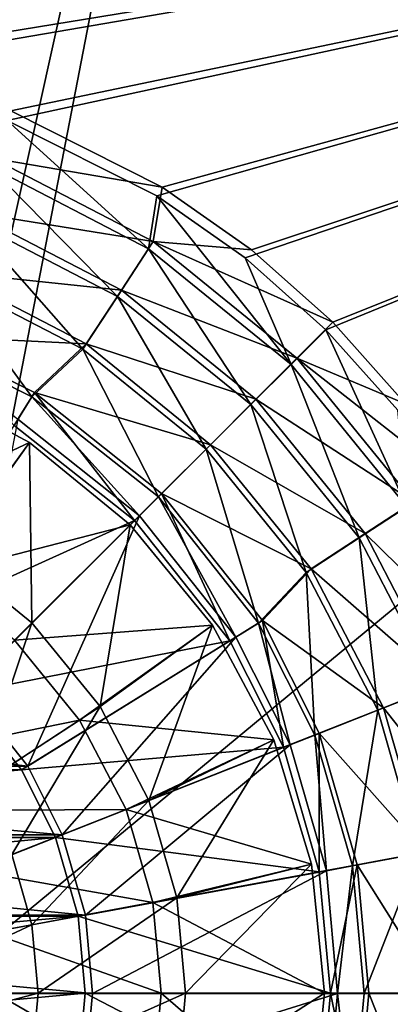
# Model space of a CAD drawing. Header units: metres. Extents: x -1004 to 0, y -708 to 0.
# Tile 48 of 119: x -448 to -392, y -386 to -237. Entities that reach past the tile are written whole.
import ezdxf

# ---------------------------------------------------------------- set-up
doc = ezdxf.new("R2010")
doc.units = ezdxf.units.M

msp = doc.modelspace()

# ---------------------------------------------------------------- linework, layer by layer
at = {"layer": 'top0123410'}
for points in [[(-820.797791, -194.344879, 2169.999756), (-502.024689, -242.310577, 2169.999756), (-183.251602, -194.344879, 2169.999756)], [(-502.024689, -242.310577, 2169.999756), (-476.228455, -244.678146, 2169.999756), (-183.251602, -194.344879, 2169.999756)], [(-183.251602, -194.344879, 2169.999756), (-476.228455, -244.678146, 2169.999756), (-449.843536, -252.267075, 2169.999756)], [(-449.843536, -252.267075, 2169.999756), (-427.275421, -263.627228, 2169.999756), (-183.251602, -194.344879, 2169.999756)], [(-427.275421, -263.627228, 2169.999756), (-413.948547, -273.003815, 2169.999756), (-183.251602, -194.344879, 2169.999756)], [(-183.251602, -194.344879, 2169.999756), (-413.948547, -273.003815, 2169.999756), (-401.786102, -283.848236, 2169.999756)], [(-401.786102, -283.848236, 2169.999756), (-390.957733, -296.006012, 2169.999756), (-183.251602, -194.344879, 2169.999756)], [(-183.251602, -195.290787, 2167.143799), (-502.024689, -240.775314, 2167.143799), (-820.797791, -195.290787, 2167.143799)], [(-475.957306, -243.167007, 2167.143799), (-502.024689, -240.775314, 2167.143799), (-183.251602, -195.290787, 2167.143799)], [(-449.295624, -250.832809, 2167.143799), (-475.957306, -243.167007, 2167.143799), (-183.251602, -195.290787, 2167.143799)], [(-183.251602, -195.290787, 2167.143799), (-426.483063, -262.312103, 2167.143799), (-449.295624, -250.832809, 2167.143799)], [(-413.019135, -271.781433, 2167.143799), (-426.483063, -262.312103, 2167.143799), (-183.251602, -195.290787, 2167.143799)], [(-400.730347, -282.732788, 2167.143799), (-413.019135, -271.781433, 2167.143799), (-183.251602, -195.290787, 2167.143799)], [(-183.251602, -195.290787, 2167.143799), (-389.778992, -295.021576, 2167.143799), (-400.730347, -282.732788, 2167.143799)], [(-449.295624, -250.832809, 2167.143799), (-426.483063, -262.312103, 2167.143799), (-452.118256, -257.966095, 2158.308838)], [(-452.576904, -259.17218, 2161.194092), (-428.516052, -271.642426, 2161.194092), (-449.843536, -252.267075, 2169.999756)], [(-428.516052, -271.642426, 2161.194092), (-427.275421, -263.627228, 2169.999756), (-449.843536, -252.267075, 2169.999756)], [(-452.118256, -257.966095, 2158.308838), (-427.833801, -270.546967, 2158.308838), (-455.344879, -266.116364, 2150.335205)], [(-426.483063, -262.312103, 2167.143799), (-427.833801, -270.546967, 2158.308838), (-452.118256, -257.966095, 2158.308838)], [(-455.735016, -267.146332, 2153.198975), (-433.210876, -278.820129, 2153.198975), (-452.576904, -259.17218, 2161.194092)], [(-433.210876, -278.820129, 2153.198975), (-428.516052, -271.642426, 2161.194092), (-452.576904, -259.17218, 2161.194092)], [(-426.483063, -262.312103, 2167.143799), (-413.019135, -271.781433, 2167.143799), (-427.833801, -270.546967, 2158.308838)], [(-428.516052, -271.642426, 2161.194092), (-407.038971, -289.097931, 2161.194092), (-427.275421, -263.627228, 2169.999756)], [(-407.038971, -289.097931, 2161.194092), (-413.948547, -273.003815, 2169.999756), (-427.275421, -263.627228, 2169.999756)], [(-459.240082, -275.996613, 2146.241211), (-438.421478, -286.786469, 2146.241211), (-455.735016, -267.146332, 2153.198975)], [(-455.344879, -266.116364, 2150.335205), (-432.630463, -277.88385, 2150.335205), (-458.911438, -275.125244, 2143.397217)], [(-438.421478, -286.786469, 2146.241211), (-433.210876, -278.820129, 2153.198975), (-455.735016, -267.146332, 2153.198975)], [(-427.833801, -270.546967, 2158.308838), (-432.630463, -277.88385, 2150.335205), (-455.344879, -266.116364, 2150.335205)], [(-433.210876, -278.820129, 2153.198975), (-413.105469, -295.160797, 2153.198975), (-428.516052, -271.642426, 2161.194092)], [(-432.630463, -277.88385, 2150.335205), (-427.833801, -270.546967, 2158.308838), (-406.154877, -288.157349, 2158.308838)], [(-413.105469, -295.160797, 2153.198975), (-407.038971, -289.097931, 2161.194092), (-428.516052, -271.642426, 2161.194092)], [(-413.019135, -271.781433, 2167.143799), (-400.730347, -282.732788, 2167.143799), (-427.833801, -270.546967, 2158.308838)], [(-427.833801, -270.546967, 2158.308838), (-400.730347, -282.732788, 2167.143799), (-406.154877, -288.157349, 2158.308838)], [(-401.786102, -283.848236, 2169.999756), (-413.948547, -273.003815, 2169.999756), (-407.038971, -289.097931, 2161.194092)], [(-462.994904, -285.474976, 2140.483154), (-446.108032, -293.976166, 2140.483154), (-459.240082, -275.996613, 2146.241211)], [(-458.911438, -275.125244, 2143.397217), (-437.932495, -285.993652, 2143.397217), (-462.741882, -284.798279, 2137.627197)], [(-446.108032, -293.976166, 2140.483154), (-438.421478, -286.786469, 2146.241211), (-459.240082, -275.996613, 2146.241211)], [(-432.630463, -277.88385, 2150.335205), (-437.932495, -285.993652, 2143.397217), (-458.911438, -275.125244, 2143.397217)], [(-437.932495, -285.993652, 2143.397217), (-432.630463, -277.88385, 2150.335205), (-412.35318, -294.355652, 2150.335205)], [(-412.35318, -294.355652, 2150.335205), (-432.630463, -277.88385, 2150.335205), (-406.154877, -288.157349, 2158.308838)], [(-438.421478, -286.786469, 2146.241211), (-419.83847, -301.889801, 2146.241211), (-433.210876, -278.820129, 2153.198975)], [(-419.83847, -301.889801, 2146.241211), (-413.105469, -295.160797, 2153.198975), (-433.210876, -278.820129, 2153.198975)], [(-407.038971, -289.097931, 2161.194092), (-389.596252, -310.585388, 2161.194092), (-401.786102, -283.848236, 2169.999756)], [(-400.730347, -282.732788, 2167.143799), (-389.778992, -295.021576, 2167.143799), (-406.154877, -288.157349, 2158.308838)], [(-389.596252, -310.585388, 2161.194092), (-390.957733, -296.006012, 2169.999756), (-401.786102, -283.848236, 2169.999756)], [(-437.932495, -285.993652, 2143.397217), (-445.73996, -293.354492, 2137.627197), (-462.741882, -284.798279, 2137.627197)], [(-462.741882, -284.798279, 2137.627197), (-445.73996, -293.354492, 2137.627197), (-448.804932, -298.295258, 2137.627197)], [(-446.108032, -293.976166, 2140.483154), (-462.994904, -285.474976, 2140.483154), (-448.213531, -297.377197, 2140.483154)], [(-446.108032, -293.976166, 2140.483154), (-427.049561, -309.096649, 2140.483154), (-438.421478, -286.786469, 2146.241211)], [(-445.73996, -293.354492, 2137.627197), (-437.932495, -285.993652, 2143.397217), (-419.204498, -301.20694, 2143.397217)], [(-427.049561, -309.096649, 2140.483154), (-419.83847, -301.889801, 2146.241211), (-438.421478, -286.786469, 2146.241211)], [(-419.204498, -301.20694, 2143.397217), (-437.932495, -285.993652, 2143.397217), (-412.35318, -294.355652, 2150.335205)], [(-412.35318, -294.355652, 2150.335205), (-406.154877, -288.157349, 2158.308838), (-388.544525, -309.836243, 2158.308838)], [(-406.154877, -288.157349, 2158.308838), (-389.778992, -295.021576, 2167.143799), (-380.309662, -308.485504, 2167.143799)], [(-406.154877, -288.157349, 2158.308838), (-380.309662, -308.485504, 2167.143799), (-388.544525, -309.836243, 2158.308838)], [(-413.105469, -295.160797, 2153.198975), (-396.776764, -315.27594, 2153.198975), (-407.038971, -289.097931, 2161.194092)], [(-396.776764, -315.27594, 2153.198975), (-389.596252, -310.585388, 2161.194092), (-407.038971, -289.097931, 2161.194092)], [(-448.804932, -298.295258, 2137.627197), (-445.73996, -293.354492, 2137.627197), (-430.672394, -312.674835, 2137.627197)], [(-446.108032, -293.976166, 2140.483154), (-448.213531, -297.377197, 2140.483154), (-429.872559, -311.930481, 2140.483154)], [(-427.049561, -309.096649, 2140.483154), (-446.108032, -293.976166, 2140.483154), (-429.872559, -311.930481, 2140.483154)], [(-426.561127, -308.563568, 2137.627197), (-445.73996, -293.354492, 2137.627197), (-419.204498, -301.20694, 2143.397217)], [(-445.73996, -293.354492, 2137.627197), (-426.561127, -308.563568, 2137.627197), (-430.672394, -312.674835, 2137.627197)], [(-419.83847, -301.889801, 2146.241211), (-404.746185, -320.481812, 2146.241211), (-413.105469, -295.160797, 2153.198975)], [(-419.204498, -301.20694, 2143.397217), (-412.35318, -294.355652, 2150.335205), (-395.881409, -314.632935, 2150.335205)], [(-404.746185, -320.481812, 2146.241211), (-396.776764, -315.27594, 2153.198975), (-413.105469, -295.160797, 2153.198975)], [(-395.881409, -314.632935, 2150.335205), (-412.35318, -294.355652, 2150.335205), (-388.544525, -309.836243, 2158.308838)], [(-448.804932, -298.295258, 2137.627197), (-430.672394, -312.674835, 2137.627197), (-468.283112, -329.694305, 2167.143799)], [(-456.010193, -338.048004, 2169.999756), (-429.872559, -311.930481, 2140.483154), (-448.213531, -297.377197, 2140.483154)], [(-426.561127, -308.563568, 2137.627197), (-419.204498, -301.20694, 2143.397217), (-403.991211, -319.934937, 2143.397217)], [(-403.991211, -319.934937, 2143.397217), (-419.204498, -301.20694, 2143.397217), (-395.881409, -314.632935, 2150.335205)], [(-427.049561, -309.096649, 2140.483154), (-411.951569, -328.146179, 2140.483154), (-419.83847, -301.889801, 2146.241211)], [(-411.951569, -328.146179, 2140.483154), (-404.746185, -320.481812, 2146.241211), (-419.83847, -301.889801, 2146.241211)], [(-430.672394, -312.674835, 2137.627197), (-426.561127, -308.563568, 2137.627197), (-416.292816, -330.807373, 2137.627197)], [(-427.049561, -309.096649, 2140.483154), (-429.872559, -311.930481, 2140.483154), (-415.347198, -330.260376, 2140.483154)], [(-411.951569, -328.146179, 2140.483154), (-427.049561, -309.096649, 2140.483154), (-415.347198, -330.260376, 2140.483154)], [(-411.35202, -327.742401, 2137.627197), (-426.561127, -308.563568, 2137.627197), (-403.991211, -319.934937, 2143.397217)], [(-426.561127, -308.563568, 2137.627197), (-411.35202, -327.742401, 2137.627197), (-416.292816, -330.807373, 2137.627197)], [(-396.776764, -315.27594, 2153.198975), (-385.116364, -337.807037, 2153.198975), (-389.596252, -310.585388, 2161.194092)], [(-395.881409, -314.632935, 2150.335205), (-388.544525, -309.836243, 2158.308838), (-375.963654, -334.120728, 2158.308838)], [(-456.010193, -338.048004, 2169.999756), (-446.752594, -349.728271, 2169.999756), (-429.872559, -311.930481, 2140.483154)], [(-446.752594, -349.728271, 2169.999756), (-415.347198, -330.260376, 2140.483154), (-429.872559, -311.930481, 2140.483154)], [(-430.672394, -312.674835, 2137.627197), (-456.799957, -338.802399, 2167.143799), (-468.283112, -329.694305, 2167.143799)], [(-430.672394, -312.674835, 2137.627197), (-416.292816, -330.807373, 2137.627197), (-456.799957, -338.802399, 2167.143799)], [(-403.991211, -319.934937, 2143.397217), (-395.881409, -314.632935, 2150.335205), (-384.113922, -337.347321, 2150.335205)], [(-384.113922, -337.347321, 2150.335205), (-395.881409, -314.632935, 2150.335205), (-375.963654, -334.120728, 2158.308838)], [(-404.746185, -320.481812, 2146.241211), (-393.96875, -341.306824, 2146.241211), (-396.776764, -315.27594, 2153.198975)], [(-393.96875, -341.306824, 2146.241211), (-385.116364, -337.807037, 2153.198975), (-396.776764, -315.27594, 2153.198975)], [(-411.951569, -328.146179, 2140.483154), (-403.449341, -345.05603, 2140.483154), (-404.746185, -320.481812, 2146.241211)], [(-411.35202, -327.742401, 2137.627197), (-403.991211, -319.934937, 2143.397217), (-393.122803, -340.913879, 2143.397217)], [(-403.449341, -345.05603, 2140.483154), (-393.96875, -341.306824, 2146.241211), (-404.746185, -320.481812, 2146.241211)], [(-393.122803, -340.913879, 2143.397217), (-403.991211, -319.934937, 2143.397217), (-384.113922, -337.347321, 2150.335205)], [(-416.292816, -330.807373, 2137.627197), (-411.35202, -327.742401, 2137.627197), (-408.201874, -346.884491, 2137.627197)], [(-411.951569, -328.146179, 2140.483154), (-415.347198, -330.260376, 2140.483154), (-407.164093, -346.53952, 2140.483154)], [(-403.449341, -345.05603, 2140.483154), (-411.951569, -328.146179, 2140.483154), (-407.164093, -346.53952, 2140.483154)], [(-402.795837, -344.744324, 2137.627197), (-411.35202, -327.742401, 2137.627197), (-393.122803, -340.913879, 2143.397217)], [(-411.35202, -327.742401, 2137.627197), (-402.795837, -344.744324, 2137.627197), (-408.201874, -346.884491, 2137.627197)], [(-416.292816, -330.807373, 2137.627197), (-447.691864, -350.285553, 2167.143799), (-456.799957, -338.802399, 2167.143799)], [(-416.292816, -330.807373, 2137.627197), (-408.201874, -346.884491, 2137.627197), (-447.691864, -350.285553, 2167.143799)], [(-446.752594, -349.728271, 2169.999756), (-441.528015, -360.119659, 2169.999756), (-415.347198, -330.260376, 2140.483154)], [(-441.528015, -360.119659, 2169.999756), (-407.164093, -346.53952, 2140.483154), (-415.347198, -330.260376, 2140.483154)], [(-393.122803, -340.913879, 2143.397217), (-384.113922, -337.347321, 2150.335205), (-377.327179, -360.951538, 2150.335205)], [(-548.039185, -338.048004, 2169.999756), (-557.296753, -349.728271, 2169.999756), (-446.752594, -349.728271, 2169.999756)], [(-456.799957, -338.802399, 2167.143799), (-447.691864, -350.285553, 2167.143799), (-556.357483, -350.285553, 2167.143799)], [(-548.039185, -338.048004, 2169.999756), (-446.752594, -349.728271, 2169.999756), (-456.010193, -338.048004, 2169.999756)], [(-393.96875, -341.306824, 2146.241211), (-387.758911, -362.945313, 2146.241211), (-385.116364, -337.807037, 2153.198975)], [(-403.449341, -345.05603, 2140.483154), (-397.784821, -364.794403, 2140.483154), (-393.96875, -341.306824, 2146.241211)], [(-402.795837, -344.744324, 2137.627197), (-393.122803, -340.913879, 2143.397217), (-386.854614, -362.71463, 2143.397217)], [(-397.784821, -364.794403, 2140.483154), (-387.758911, -362.945313, 2146.241211), (-393.96875, -341.306824, 2146.241211)], [(-386.854614, -362.71463, 2143.397217), (-393.122803, -340.913879, 2143.397217), (-377.327179, -360.951538, 2150.335205)], [(-408.201874, -346.884491, 2137.627197), (-402.795837, -344.744324, 2137.627197), (-402.802032, -365.665131, 2137.627197)], [(-402.795837, -344.744324, 2137.627197), (-397.084869, -364.607117, 2137.627197), (-402.802032, -365.665131, 2137.627197)], [(-397.084869, -364.607117, 2137.627197), (-402.795837, -344.744324, 2137.627197), (-386.854614, -362.71463, 2143.397217)], [(-403.449341, -345.05603, 2140.483154), (-407.164093, -346.53952, 2140.483154), (-401.715546, -365.535858, 2140.483154)], [(-397.784821, -364.794403, 2140.483154), (-403.449341, -345.05603, 2140.483154), (-401.715546, -365.535858, 2140.483154)], [(-408.201874, -346.884491, 2137.627197), (-442.557617, -360.48526, 2167.143799), (-447.691864, -350.285553, 2167.143799)], [(-408.201874, -346.884491, 2137.627197), (-402.802032, -365.665131, 2137.627197), (-442.557617, -360.48526, 2167.143799)], [(-441.528015, -360.119659, 2169.999756), (-438.053223, -372.234436, 2169.999756), (-407.164093, -346.53952, 2140.483154)], [(-438.053223, -372.234436, 2169.999756), (-401.715546, -365.535858, 2140.483154), (-407.164093, -346.53952, 2140.483154)], [(-557.296753, -349.728271, 2169.999756), (-562.521362, -360.119659, 2169.999756), (-441.528015, -360.119659, 2169.999756)], [(-447.691864, -350.285553, 2167.143799), (-561.49176, -360.48526, 2167.143799), (-556.357483, -350.285553, 2167.143799)], [(-447.691864, -350.285553, 2167.143799), (-442.557617, -360.48526, 2167.143799), (-561.49176, -360.48526, 2167.143799)], [(-557.296753, -349.728271, 2169.999756), (-441.528015, -360.119659, 2169.999756), (-446.752594, -349.728271, 2169.999756)], [(-562.521362, -360.119659, 2169.999756), (-565.996155, -372.234436, 2169.999756), (-438.053223, -372.234436, 2169.999756)], [(-442.557617, -360.48526, 2167.143799), (-564.914246, -372.388885, 2167.143799), (-561.49176, -360.48526, 2167.143799)], [(-442.557617, -360.48526, 2167.143799), (-439.135101, -372.388885, 2167.143799), (-564.914246, -372.388885, 2167.143799)], [(-562.521362, -360.119659, 2169.999756), (-438.053223, -372.234436, 2169.999756), (-441.528015, -360.119659, 2169.999756)], [(-402.802032, -365.665131, 2137.627197), (-439.135101, -372.388885, 2167.143799), (-442.557617, -360.48526, 2167.143799)], [(-397.784821, -364.794403, 2140.483154), (-396.025421, -384.059784, 2140.483154), (-387.758911, -362.945313, 2146.241211)], [(-397.084869, -364.607117, 2137.627197), (-386.854614, -362.71463, 2143.397217), (-384.899231, -384.02713, 2143.397217)], [(-396.025421, -384.059784, 2140.483154), (-385.830414, -384.096283, 2146.241211), (-387.758911, -362.945313, 2146.241211)], [(-438.053223, -372.234436, 2169.999756), (-436.975372, -384.053162, 2169.999756), (-401.715546, -365.535858, 2140.483154)], [(-436.975372, -384.053162, 2169.999756), (-400.025421, -384.067749, 2140.483154), (-401.715546, -365.535858, 2140.483154)], [(-402.802032, -365.665131, 2137.627197), (-397.084869, -364.607117, 2137.627197), (-401.11731, -384.02713, 2137.627197)], [(-397.784821, -364.794403, 2140.483154), (-401.715546, -365.535858, 2140.483154), (-400.025421, -384.067749, 2140.483154)], [(-397.084869, -364.607117, 2137.627197), (-395.30307, -384.02713, 2137.627197), (-401.11731, -384.02713, 2137.627197)], [(-396.025421, -384.059784, 2140.483154), (-397.784821, -364.794403, 2140.483154), (-400.025421, -384.067749, 2140.483154)], [(-395.30307, -384.02713, 2137.627197), (-397.084869, -364.607117, 2137.627197), (-384.899231, -384.02713, 2143.397217)], [(-402.802032, -365.665131, 2137.627197), (-401.11731, -384.02713, 2137.627197), (-439.135101, -372.388885, 2167.143799)], [(-565.996155, -372.234436, 2169.999756), (-567.073975, -384.053162, 2169.999756), (-436.975372, -384.053162, 2169.999756)], [(-565.996155, -372.234436, 2169.999756), (-436.975372, -384.053162, 2169.999756), (-438.053223, -372.234436, 2169.999756)], [(-439.135101, -372.388885, 2167.143799), (-565.982117, -384.02713, 2167.143799), (-564.914246, -372.388885, 2167.143799)], [(-439.135101, -372.388885, 2167.143799), (-438.067291, -384.02713, 2167.143799), (-565.982117, -384.02713, 2167.143799)], [(-401.11731, -384.02713, 2137.627197), (-438.067291, -384.02713, 2167.143799), (-439.135101, -372.388885, 2167.143799)], [(-567.073975, -384.053162, 2169.999756), (-438.071442, -395.918091, 2169.999756), (-436.975372, -384.053162, 2169.999756)], [(-567.073975, -384.053162, 2169.999756), (-565.977905, -395.918091, 2169.999756), (-438.071442, -395.918091, 2169.999756)], [(-438.067291, -384.02713, 2167.143799), (-564.914246, -395.665375, 2167.143799), (-565.982117, -384.02713, 2167.143799)], [(-438.067291, -384.02713, 2167.143799), (-439.135101, -395.665375, 2167.143799), (-564.914246, -395.665375, 2167.143799)], [(-402.802032, -402.38913, 2137.627197), (-439.135101, -395.665375, 2167.143799), (-438.067291, -384.02713, 2167.143799)], [(-436.975372, -384.053162, 2169.999756), (-438.071442, -395.918091, 2169.999756), (-400.025421, -384.067749, 2140.483154)], [(-438.071442, -395.918091, 2169.999756), (-401.74408, -402.672516, 2140.483154), (-400.025421, -384.067749, 2140.483154)], [(-401.11731, -384.02713, 2137.627197), (-402.802032, -402.38913, 2137.627197), (-438.067291, -384.02713, 2167.143799)], [(-401.11731, -384.02713, 2137.627197), (-397.084869, -403.447144, 2137.627197), (-402.802032, -402.38913, 2137.627197)], [(-400.025421, -384.067749, 2140.483154), (-401.74408, -402.672516, 2140.483154), (-397.80777, -403.38385, 2140.483154)], [(-401.11731, -384.02713, 2137.627197), (-395.30307, -384.02713, 2137.627197), (-397.084869, -403.447144, 2137.627197)], [(-396.025421, -384.059784, 2140.483154), (-400.025421, -384.067749, 2140.483154), (-397.80777, -403.38385, 2140.483154)], [(-396.025421, -384.059784, 2140.483154), (-397.80777, -403.38385, 2140.483154), (-385.830414, -384.096283, 2146.241211)], [(-397.80777, -403.38385, 2140.483154), (-387.784088, -405.244934, 2146.241211), (-385.830414, -384.096283, 2146.241211)], [(-397.084869, -403.447144, 2137.627197), (-395.30307, -384.02713, 2137.627197), (-386.854614, -405.33963, 2143.397217)], [(-395.30307, -384.02713, 2137.627197), (-384.899231, -384.02713, 2143.397217), (-386.854614, -405.33963, 2143.397217)]]:
    msp.add_3dface(points, dxfattribs=at)
at = {"layer": 'top0123416'}
for points in [[(-463.756348, -291.63916, 2134.872559), (-446.467651, -300.880157, 2134.872559), (-474.27417, -313.930786, 2129.237549)], [(-463.756348, -291.63916, 2136.719971), (-446.467651, -300.880157, 2136.719971), (-463.756348, -291.63916, 2134.872559)], [(-446.467651, -300.880157, 2136.719971), (-446.467651, -300.880157, 2134.872559), (-463.756348, -291.63916, 2134.872559)], [(-446.467651, -300.880157, 2136.719971), (-463.756348, -291.63916, 2136.719971), (-458.751923, -317.838409, 2147.430664)], [(-446.467651, -300.880157, 2134.872559), (-460.770782, -320.926392, 2129.237549), (-474.27417, -313.930786, 2129.237549)], [(-446.467651, -300.880157, 2134.872559), (-431.313995, -313.316437, 2134.872559), (-460.770782, -320.926392, 2129.237549)], [(-446.467651, -300.880157, 2136.719971), (-458.751923, -317.838409, 2147.430664), (-446.107422, -328.109863, 2147.430664)], [(-446.467651, -300.880157, 2136.719971), (-431.313995, -313.316437, 2136.719971), (-446.467651, -300.880157, 2134.872559)], [(-431.313995, -313.316437, 2136.719971), (-431.313995, -313.316437, 2134.872559), (-446.467651, -300.880157, 2134.872559)], [(-431.313995, -313.316437, 2136.719971), (-446.467651, -300.880157, 2136.719971), (-446.107422, -328.109863, 2147.430664)], [(-431.313995, -313.316437, 2134.872559), (-448.716187, -330.718628, 2129.237549), (-460.770782, -320.926392, 2129.237549)], [(-431.313995, -313.316437, 2134.872559), (-418.877716, -328.470093, 2134.872559), (-448.716187, -330.718628, 2129.237549)], [(-446.107422, -328.109863, 2147.430664), (-435.835968, -340.754364, 2147.430664), (-431.313995, -313.316437, 2136.719971)], [(-435.835968, -340.754364, 2147.430664), (-418.877716, -328.470093, 2136.719971), (-431.313995, -313.316437, 2136.719971)], [(-431.313995, -313.316437, 2136.719971), (-418.877716, -328.470093, 2136.719971), (-431.313995, -313.316437, 2134.872559)], [(-418.877716, -328.470093, 2136.719971), (-418.877716, -328.470093, 2134.872559), (-431.313995, -313.316437, 2134.872559)], [(-446.107422, -328.109863, 2147.430664), (-458.751923, -317.838409, 2147.430664), (-461.813354, -343.815796, 2155.620361)], [(-461.813354, -343.815796, 2155.620361), (-454.42691, -352.908722, 2155.620361), (-446.107422, -328.109863, 2147.430664)], [(-454.42691, -352.908722, 2155.620361), (-435.835968, -340.754364, 2147.430664), (-446.107422, -328.109863, 2147.430664)], [(-448.716187, -330.718628, 2129.237549), (-418.877716, -328.470093, 2134.872559), (-438.92395, -342.773224, 2129.237549)], [(-438.92395, -342.773224, 2129.237549), (-418.877716, -328.470093, 2134.872559), (-409.636719, -345.758789, 2134.872559)], [(-435.835968, -340.754364, 2147.430664), (-428.497986, -354.918579, 2147.430664), (-418.877716, -328.470093, 2136.719971)], [(-428.497986, -354.918579, 2147.430664), (-409.636719, -345.758789, 2136.719971), (-418.877716, -328.470093, 2136.719971)], [(-418.877716, -328.470093, 2136.719971), (-409.636719, -345.758789, 2136.719971), (-418.877716, -328.470093, 2134.872559)], [(-409.636719, -345.758789, 2136.719971), (-409.636719, -345.758789, 2134.872559), (-418.877716, -328.470093, 2134.872559)], [(-466.374939, -348.377411, 2125.187256), (-448.716187, -330.718628, 2129.237549), (-438.92395, -342.773224, 2129.237549)], [(-454.42691, -352.908722, 2155.620361), (-449.150024, -363.094513, 2155.620361), (-435.835968, -340.754364, 2147.430664)], [(-449.150024, -363.094513, 2155.620361), (-428.497986, -354.918579, 2147.430664), (-435.835968, -340.754364, 2147.430664)], [(-459.826447, -356.438812, 2125.187256), (-466.374939, -348.377411, 2125.187256), (-438.92395, -342.773224, 2129.237549)], [(-438.92395, -342.773224, 2129.237549), (-431.928345, -356.276611, 2129.237549), (-459.826447, -356.438812, 2125.187256)], [(-438.92395, -342.773224, 2129.237549), (-409.636719, -345.758789, 2134.872559), (-431.928345, -356.276611, 2129.237549)], [(-409.636719, -345.758789, 2134.872559), (-403.946167, -364.518097, 2134.872559), (-431.928345, -356.276611, 2129.237549)], [(-409.636719, -345.758789, 2136.719971), (-428.497986, -354.918579, 2147.430664), (-424.26593, -369.637665, 2147.430664)], [(-403.946167, -364.518097, 2136.719971), (-409.636719, -345.758789, 2136.719971), (-424.26593, -369.637665, 2147.430664)], [(-409.636719, -345.758789, 2136.719971), (-403.946167, -364.518097, 2136.719971), (-409.636719, -345.758789, 2134.872559)], [(-403.946167, -364.518097, 2136.719971), (-403.946167, -364.518097, 2134.872559), (-409.636719, -345.758789, 2134.872559)], [(-428.497986, -354.918579, 2147.430664), (-449.150024, -363.094513, 2155.620361), (-446.106628, -373.679352, 2155.620361)], [(-424.26593, -369.637665, 2147.430664), (-428.497986, -354.918579, 2147.430664), (-446.106628, -373.679352, 2155.620361)], [(-431.928345, -356.276611, 2129.237549), (-455.148163, -365.469147, 2125.187256), (-459.826447, -356.438812, 2125.187256)], [(-431.928345, -356.276611, 2129.237549), (-427.893707, -370.309021, 2129.237549), (-455.148163, -365.469147, 2125.187256)], [(-431.928345, -356.276611, 2129.237549), (-403.946167, -364.518097, 2134.872559), (-427.893707, -370.309021, 2129.237549)], [(-446.106628, -373.679352, 2155.620361), (-449.150024, -363.094513, 2155.620361), (-468.756165, -377.870697, 2161.084473)], [(-427.893707, -370.309021, 2129.237549), (-452.450043, -374.85321, 2125.187256), (-455.148163, -365.469147, 2125.187256)], [(-403.946167, -364.518097, 2134.872559), (-402.024689, -384.02713, 2134.872559), (-427.893707, -370.309021, 2129.237549)], [(-403.946167, -364.518097, 2136.719971), (-424.26593, -369.637665, 2147.430664), (-422.94574, -384.02713, 2147.430664)], [(-402.024689, -384.02713, 2136.719971), (-403.946167, -364.518097, 2136.719971), (-422.94574, -384.02713, 2147.430664)], [(-403.946167, -364.518097, 2136.719971), (-402.024689, -384.02713, 2136.719971), (-403.946167, -364.518097, 2134.872559)], [(-402.024689, -384.02713, 2136.719971), (-402.024689, -384.02713, 2134.872559), (-403.946167, -364.518097, 2134.872559)], [(-424.26593, -369.637665, 2147.430664), (-446.106628, -373.679352, 2155.620361), (-445.157257, -384.02713, 2155.620361)], [(-422.94574, -384.02713, 2147.430664), (-424.26593, -369.637665, 2147.430664), (-445.157257, -384.02713, 2155.620361)], [(-452.450043, -374.85321, 2125.187256), (-427.893707, -370.309021, 2129.237549), (-426.635101, -384.02713, 2129.237549)], [(-427.893707, -370.309021, 2129.237549), (-402.024689, -384.02713, 2134.872559), (-426.635101, -384.02713, 2129.237549)], [(-446.106628, -373.679352, 2155.620361), (-468.756165, -377.870697, 2161.084473), (-468.191345, -384.02713, 2161.084473)], [(-445.157257, -384.02713, 2155.620361), (-446.106628, -373.679352, 2155.620361), (-468.191345, -384.02713, 2161.084473)], [(-426.635101, -384.02713, 2129.237549), (-451.608337, -384.02713, 2125.187256), (-452.450043, -374.85321, 2125.187256)], [(-468.191345, -384.02713, 2161.084473), (-468.756165, -390.183533, 2161.084473), (-445.157257, -384.02713, 2155.620361)], [(-468.756165, -390.183533, 2161.084473), (-446.106628, -394.374908, 2155.620361), (-445.157257, -384.02713, 2155.620361)], [(-427.893707, -397.745239, 2129.237549), (-452.450043, -393.20105, 2125.187256), (-451.608337, -384.02713, 2125.187256)], [(-426.635101, -384.02713, 2129.237549), (-427.893707, -397.745239, 2129.237549), (-451.608337, -384.02713, 2125.187256)], [(-445.157257, -384.02713, 2155.620361), (-446.106628, -394.374908, 2155.620361), (-422.94574, -384.02713, 2147.430664)], [(-446.106628, -394.374908, 2155.620361), (-424.26593, -398.416565, 2147.430664), (-422.94574, -384.02713, 2147.430664)], [(-426.635101, -384.02713, 2129.237549), (-403.946167, -403.536163, 2134.872559), (-427.893707, -397.745239, 2129.237549)], [(-402.024689, -384.02713, 2134.872559), (-403.946167, -403.536163, 2134.872559), (-426.635101, -384.02713, 2129.237549)], [(-422.94574, -384.02713, 2147.430664), (-424.26593, -398.416565, 2147.430664), (-402.024689, -384.02713, 2136.719971)], [(-424.26593, -398.416565, 2147.430664), (-403.946167, -403.536163, 2136.719971), (-402.024689, -384.02713, 2136.719971)], [(-402.024689, -384.02713, 2136.719971), (-403.946167, -403.536163, 2136.719971), (-402.024689, -384.02713, 2134.872559)], [(-403.946167, -403.536163, 2136.719971), (-403.946167, -403.536163, 2134.872559), (-402.024689, -384.02713, 2134.872559)]]:
    msp.add_3dface(points, dxfattribs=at)
at = {"layer": 'top0123459'}
for points in [[(-10, -10, 90), (-787.024658, -653.266907, 90), (-994.049377, -10, 90)], [(-217.024689, -653.266907, 90), (-787.024658, -653.266907, 90), (-10, -10, 90)], [(-489.911804, -508.234253, 109.466858), (-406.116364, -74.810768, 117.032295), (-502.024689, -507.113647, 109.48642)], [(-406.116364, -74.810768, 117.032295), (-502.024689, -75.769028, 117.015564), (-502.024689, -507.113647, 109.48642)], [(-489.911804, -508.234253, 109.466858), (-59.186478, -280.118256, 113.448639), (-406.116364, -74.810768, 117.032295)], [(-59.186478, -280.118256, 113.448639), (-60.485687, -249.360321, 113.985519), (-406.116364, -74.810768, 117.032295)], [(-406.116364, -74.810768, 117.032295), (-60.485687, -249.360321, 113.985519), (-62.341656, -218.630981, 114.521904)], [(-58.259861, -341.679413, 112.374084), (-59.186478, -280.118256, 113.448639), (-489.911804, -508.234253, 109.466858)], [(-477.822876, -511.707336, 109.406235), (-58.259861, -341.679413, 112.374084), (-489.911804, -508.234253, 109.466858)], [(-477.822876, -511.707336, 109.406235), (-59.563019, -403.233765, 111.299652), (-58.259861, -341.679413, 112.374084)]]:
    msp.add_3dface(points, dxfattribs=at)

doc.saveas('drawing.dxf')
